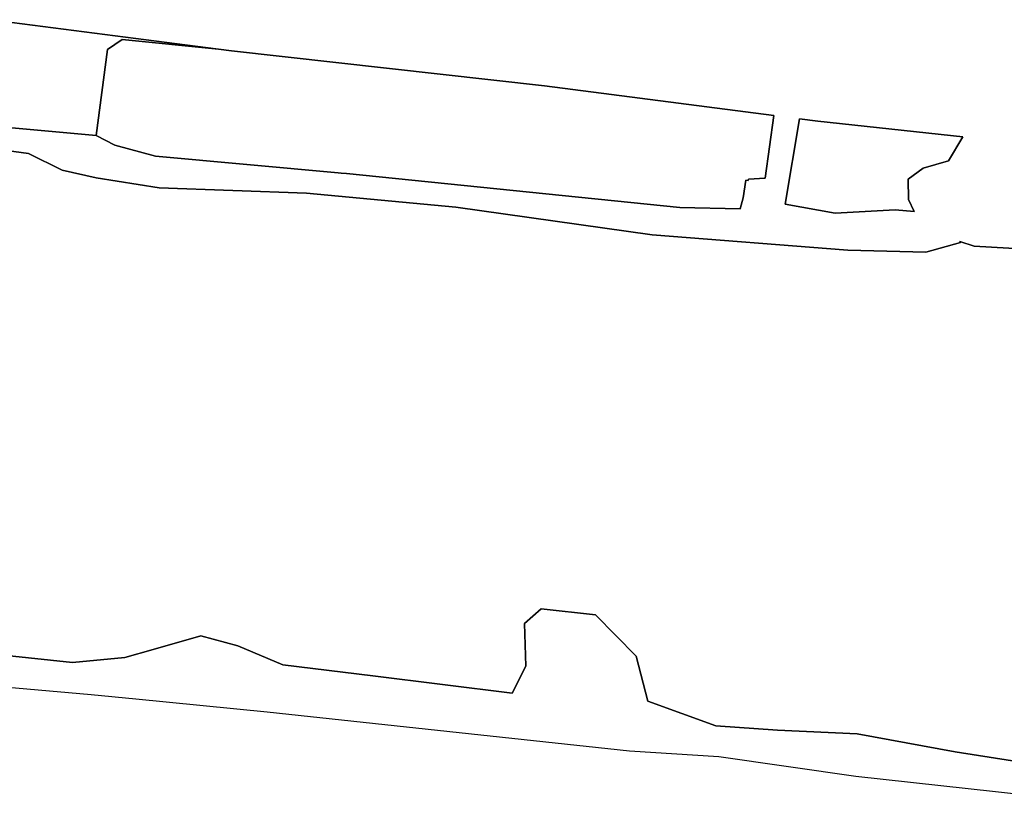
# Model space of a CAD drawing. Header units: metres. Extents: x 179494 to 180084, y 582739 to 582902.
# Tile 5 of 12: x 179817 to 179906, y 582741 to 582812. Entities that reach past the tile are written whole.
import ezdxf

# ---------------------------------------------------------------- set-up
doc = ezdxf.new("R2010")
doc.units = ezdxf.units.M
for name, color, linetype, true_color in [('Niet ingemeten', 7, 'Continuous', 0xe5cdfa), ('Verstoord gebied', 7, 'Continuous', 0xe5cdfa), ('Vrijgegeven tot 4 m-mv', 7, 'Continuous', 0xe5cdfa)]:
    doc.layers.add(name, color=color, linetype=linetype, true_color=true_color)

msp = doc.modelspace()

# ---------------------------------------------------------------- linework, layer by layer
at = {"layer": 'Niet ingemeten'}
msp.add_polyline3d([(179882.79, 582797.106, 0), (179882.757, 582796.99, 0), (179882.537, 582797.011, 0), (179882.312, 582795.414, 0), (179882.028, 582794.406, 0), (179876.571, 582794.548, 0), (179846.405, 582797.596, 0), (179845.95, 582797.63, 0), (179845.668, 582797.663, 0), (179829.143, 582799.179, 0), (179825.457, 582800.171, 0), (179823.767, 582801.048, 0), (179823.763, 582801.049, 0), (179824.813, 582808.833, 0), (179826.138, 582809.732, 0), (179834.847, 582808.849, 0), (179836.025, 582808.696, 0), (179864.32, 582805.54, 0), (179885.059, 582802.86, 0), (179884.296, 582797.19, 0)], close=True, dxfattribs=at)
at = {"layer": 'Verstoord gebied'}
for points in [[(179812.144, 582802.109, 0), (179823.763, 582801.049, 0), (179823.767, 582801.048, 0), (179825.457, 582800.171, 0), (179829.143, 582799.179, 0), (179845.668, 582797.663, 0), (179845.95, 582797.63, 0), (179846.405, 582797.596, 0), (179876.571, 582794.548, 0), (179882.028, 582794.406, 0), (179882.312, 582795.414, 0), (179882.537, 582797.011, 0), (179882.757, 582796.99, 0), (179882.79, 582797.106, 0), (179884.296, 582797.19, 0), (179885.059, 582802.86, 0), (179864.32, 582805.54, 0), (179836.025, 582808.696, 0), (179834.847, 582808.849, 0), (179814.235, 582811.517, 0)], [(179907.904, 582790.784, 0), (179903.188, 582791.05, 0), (179901.883, 582791.451, 0), (179901.95, 582791.382, 0), (179898.81, 582790.485, 0), (179891.754, 582790.689, 0), (179874.054, 582792.076, 0), (179856.313, 582794.564, 0), (179842.813, 582795.828, 0), (179829.477, 582796.317, 0), (179823.767, 582797.215, 0), (179820.709, 582797.908, 0), (179817.65, 582799.417, 0), (179811.859, 582800.192, 0)], [(179805.115, 582755.155, 0), (179821.645, 582753.384, 0), (179826.368, 582753.843, 0), (179828.926, 582754.565, 0), (179833.255, 582755.811, 0), (179836.601, 582754.893, 0), (179840.668, 582753.187, 0), (179848.802, 582752.203, 0), (179861.396, 582750.629, 0), (179862.642, 582753.056, 0), (179862.511, 582756.926, 0), (179864.02, 582758.238, 0), (179868.939, 582757.714, 0), (179872.613, 582753.975, 0), (179873.662, 582749.908, 0), (179879.828, 582747.677, 0), (179885.404, 582747.284, 0), (179892.62, 582746.956, 0), (179901.475, 582745.316, 0), (179912.823, 582743.545, 0)], [(179910.33, 582741.118, 0), (179892.488, 582743.086, 0), (179880.091, 582744.857, 0), (179872.022, 582745.382, 0), (179839.253, 582748.908, 0), (179827.371, 582750.072, 0), (179823.319, 582750.458, 0), (179792.149, 582753.211, 0)]]:
    msp.add_polyline3d(points, dxfattribs=at)
msp.add_polyline3d([(179887.407, 582802.556, 0), (179886.085, 582794.849, 0), (179890.612, 582794.033, 0), (179896.036, 582794.319, 0), (179897.776, 582794.19, 0), (179897.255, 582795.271, 0), (179897.217, 582797.097, 0), (179898.586, 582798.086, 0), (179900.868, 582798.77, 0), (179902.161, 582800.938, 0), (179889.04, 582802.345, 0)], close=True, dxfattribs=at)
at = {"layer": 'Vrijgegeven tot 4 m-mv'}
for points in [[(179814.235, 582811.517, 0), (179834.847, 582808.849, 0), (179826.138, 582809.732, 0), (179824.813, 582808.833, 0), (179823.763, 582801.049, 0), (179812.144, 582802.109, 0)], [(179811.859, 582800.192, 0), (179817.65, 582799.417, 0), (179820.709, 582797.908, 0), (179823.767, 582797.215, 0), (179829.477, 582796.317, 0), (179842.813, 582795.828, 0), (179856.313, 582794.564, 0), (179874.054, 582792.076, 0), (179891.754, 582790.689, 0), (179898.81, 582790.485, 0), (179901.95, 582791.382, 0), (179901.883, 582791.451, 0), (179903.188, 582791.05, 0), (179907.904, 582790.784, 0)], [(179912.823, 582743.545, 0), (179901.475, 582745.316, 0), (179892.62, 582746.956, 0), (179885.404, 582747.284, 0), (179879.828, 582747.677, 0), (179873.662, 582749.908, 0), (179872.613, 582753.975, 0), (179868.939, 582757.714, 0), (179864.02, 582758.238, 0), (179862.511, 582756.926, 0), (179862.642, 582753.056, 0), (179861.396, 582750.629, 0), (179848.802, 582752.203, 0), (179840.668, 582753.187, 0), (179836.601, 582754.893, 0), (179833.255, 582755.811, 0), (179828.926, 582754.565, 0), (179826.368, 582753.843, 0), (179821.645, 582753.384, 0), (179805.115, 582755.155, 0)]]:
    msp.add_polyline3d(points, dxfattribs=at)
msp.add_polyline3d([(179897.255, 582795.271, 0), (179897.776, 582794.19, 0), (179896.036, 582794.319, 0), (179890.612, 582794.033, 0), (179886.085, 582794.849, 0), (179887.407, 582802.556, 0), (179889.04, 582802.345, 0), (179902.161, 582800.938, 0), (179900.868, 582798.77, 0), (179898.586, 582798.086, 0), (179897.217, 582797.097, 0)], close=True, dxfattribs=at)

doc.saveas('drawing.dxf')
